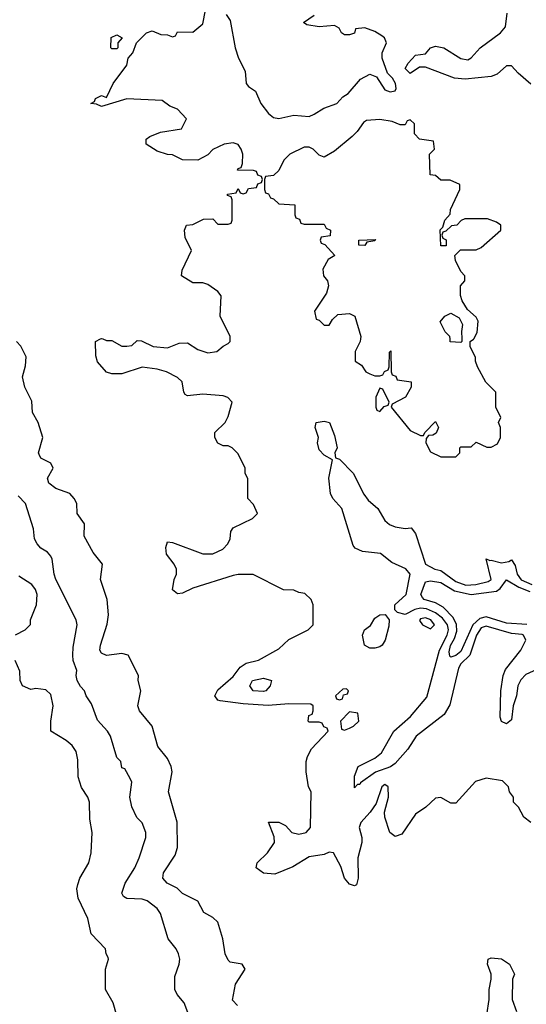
# Model space of a CAD drawing. Header units: inches. Extents: x 2601469 to 2753575, y 449403 to 582909.
# Tile 67 of 256: x 2654646 to 2656648, y 457371 to 461261. Entities that reach past the tile are written whole.
import ezdxf

# ---------------------------------------------------------------- set-up
doc = ezdxf.new("R2010")
doc.units = ezdxf.units.IN
doc.header["$MEASUREMENT"] = 0
doc.layers.add('C6455', color=7, linetype='Continuous')
doc.layers.add('C6456', color=7, linetype='Continuous')

msp = doc.modelspace()

# ---------------------------------------------------------------- linework, layer by layer
at = {"layer": 'C6455', "color": 4}
for points, elevation in [([(2655506.8, 457366.8), (2655486.8, 457386.8), (2655499, 457450), (2655538, 457510), (2655526, 457530), (2655478, 457538), (2655470, 457546), (2655459, 457570), (2655449.2, 457630), (2655430, 457695.3), (2655410, 457714), (2655373.6, 457733.6), (2655350, 457778), (2655290, 457808.7), (2655268.7, 457830), (2655229.6, 457849.6), (2655212.7, 457870), (2655214.5, 457890), (2655260.2, 457959.8), (2655269.4, 457990.6), (2655269.1, 458090.9), (2655235.1, 458210), (2655249.2, 458290), (2655245.2, 458310), (2655230, 458342), (2655192.7, 458390), (2655169.4, 458470), (2655119.3, 458530), (2655112.7, 458550), (2655125.2, 458610), (2655114, 458650), (2655115.3, 458670), (2655075.3, 458750), (2655050, 458757.2), (2654990, 458749.2), (2654970, 458759), (2654962.7, 458770), (2654965.1, 458790), (2654992.7, 458872.7), (2654997.2, 458910), (2654992.7, 458970), (2654965.2, 459050), (2654973.2, 459110), (2654936.6, 459156.6), (2654901.2, 459221.2), (2654902, 459270), (2654874, 459310), (2654872.7, 459350), (2654861.2, 459370), (2654844, 459390), (2654789.7, 459409.7), (2654761.2, 459430), (2654756, 459450), (2654779, 459490), (2654769.2, 459509.2), (2654730, 459529.3), (2654722.9, 459542.9), (2654720.9, 459550), (2654738, 459610), (2654719.3, 459670), (2654697.2, 459710), (2654694.8, 459754.8), (2654666.6, 459810), (2654657.2, 459850), (2654670, 459894), (2654672, 459930), (2654651.4, 459971.4), (2654633.2, 459990)], 24), ([(2656666, 458090), (2656638, 458110), (2656618, 458150), (2656598, 458170), (2656598, 458190), (2656582, 458210), (2656578, 458230), (2656554, 458254), (2656490, 458264), (2656448.1, 458251.9), (2656370, 458166), (2656350, 458166), (2656310, 458188), (2656290, 458186), (2656252, 458150), (2656210, 458122), (2656156.3, 458043.7), (2656130, 458034), (2656109.5, 458049.5), (2656088.7, 458110), (2656088, 458130), (2656104, 458190), (2656102, 458230), (2656090, 458239), (2656078, 458230), (2656055.3, 458164.7), (2656032, 458130), (2655994.8, 458090), (2655990, 458078), (2655987.7, 458070), (2655998, 458030), (2655998.4, 458010), (2655982, 457950), (2655984, 457870), (2655976.8, 457843.2), (2655970, 457839), (2655950, 457846), (2655930, 457869), (2655915.9, 457915.9), (2655886, 457970), (2655870, 457972.3), (2655850, 457962.7), (2655790, 457953.2), (2655726.2, 457913.8), (2655654.2, 457885.8), (2655609.7, 457889.7), (2655581.2, 457910), (2655585.2, 457930), (2655626, 457970), (2655652.7, 458010), (2655652.5, 458032.5), (2655629.1, 458090.9), (2655671.1, 458091.1), (2655696.9, 458076.9), (2655722, 458050), (2655750, 458042.8), (2655778, 458050), (2655795.3, 458070), (2655798, 458210), (2655788, 458230), (2655779, 458290), (2655779, 458330), (2655784, 458350), (2655800.2, 458379.8), (2655866, 458450), (2655862, 458462), (2655848, 458468), (2655842, 458482), (2655830, 458486), (2655790, 458486), (2655786, 458490), (2655788.4, 458511.6), (2655802, 458518), (2655806, 458530), (2655806, 458550), (2655796.4, 458556.4), (2655710, 458558), (2655628.5, 458551.5), (2655530, 458558), (2655438, 458570), (2655430, 458573.2), (2655418, 458590), (2655430, 458614), (2655490, 458666.8), (2655517.5, 458702.5), (2655540.9, 458719.1), (2655590, 458731.3), (2655670, 458776), (2655710, 458812), (2655786, 458850), (2655806, 458870), (2655806, 458950), (2655798, 458970), (2655773.6, 458993.6), (2655750, 458998), (2655730, 459008), (2655688.4, 459008.4), (2655568.9, 459068.9), (2655510, 459069.4), (2655490, 459065.1), (2655330, 459015.1), (2655290, 458995.1), (2655270, 458992.7), (2655250, 459009), (2655257, 459050), (2655266.6, 459070), (2655266.6, 459090), (2655257.2, 459110), (2655227, 459150), (2655223.7, 459176.3), (2655230, 459198), (2655250, 459196), (2655370, 459150.8), (2655410, 459150.8), (2655448.7, 459170), (2655468.7, 459190), (2655478, 459210), (2655480.4, 459239.6), (2655490, 459254), (2655566, 459290), (2655586, 459310), (2655570, 459346), (2655548, 459370), (2655547.3, 459447.3), (2655538, 459470), (2655538, 459490), (2655510, 459546), (2655486, 459570), (2655470, 459578), (2655450, 459578), (2655430, 459588), (2655418, 459610), (2655418, 459630), (2655458, 459670), (2655470, 459694), (2655486, 459750), (2655468.4, 459768.4), (2655450, 459775.3), (2655370, 459782), (2655310, 459775.3), (2655300.2, 459780.2), (2655295.3, 459790), (2655288, 459830), (2655270, 459848), (2655226, 459870), (2655190, 459881.2), (2655130.9, 459889.1), (2655050, 459862), (2655010, 459862), (2654990, 459868.7), (2654954, 459910), (2654947.3, 459932.7), (2654946, 459990), (2654966, 460000)], 16), ([(2654975, 460000), (2654990, 459994), (2655010, 459994), (2655050, 459972), (2655070, 459972), (2655090, 459974), (2655110, 459994), (2655127.3, 459992.7), (2655174, 459970), (2655230, 459964.7), (2655276.4, 459983.6), (2655310, 459984.7), (2655350, 459958), (2655390, 459944.7), (2655426, 459950), (2655450, 459972), (2655470, 459982), (2655478, 459990), (2655478, 460000)], 16), ([(2655993, 460000), (2655992, 459990), (2655972, 459950), (2655972.7, 459912.7), (2655996.9, 459896.9), (2656014, 459870), (2656030, 459862), (2656050, 459854), (2656070, 459854), (2656082, 459858), (2656088, 459872), (2656102, 459878), (2656106, 459890), (2656107.3, 459947.3), (2656112.7, 459952.7), (2656114, 459870), (2656118, 459858), (2656132.7, 459852.7), (2656138, 459838), (2656194, 459830), (2656194, 459810), (2656171.3, 459770), (2656118, 459742), (2656114, 459730), (2656190, 459638), (2656230, 459618), (2656242, 459618), (2656248, 459630), (2656290, 459674), (2656302, 459650), (2656291.6, 459628.4), (2656279.6, 459620.4), (2656262, 459618), (2656252.7, 459607.3), (2656252, 459590), (2656270, 459554), (2656310, 459534), (2656370, 459534), (2656386, 459550), (2656386, 459570), (2656390, 459574), (2656430, 459574), (2656450, 459592), (2656492.7, 459572.7), (2656510, 459572), (2656534.6, 459585.4), (2656546, 459610), (2656546, 459650), (2656538, 459670), (2656548, 459690), (2656528, 459730), (2656528, 459790), (2656488.7, 459828.7), (2656455.3, 459890), (2656447.3, 459912.7), (2656447.3, 459927.3), (2656426, 459970), (2656426, 459990), (2656440.4, 459999.6), (2656440.6, 460000)], 16), ([(2656393.5, 460000), (2656394, 459990), (2656390, 459986), (2656348, 459988), (2656346.9, 460000)], 16), ([(2656690, 458693.3), (2656646.4, 458673.6), (2656626.5, 458653.5), (2656614.3, 458630), (2656610.3, 458590), (2656597, 458550), (2656590, 458495.3), (2656570, 458479.3), (2656550, 458488.7), (2656545.6, 458505.6), (2656548.2, 458610), (2656557.4, 458670), (2656565.9, 458694.1), (2656626.3, 458770), (2656647, 458810), (2656637.2, 458830), (2656631.8, 458831.8), (2656590, 458836.4), (2656490, 458864.5), (2656470, 458858.7), (2656452.2, 458830), (2656424.9, 458750), (2656390, 458716.4), (2656380.5, 458699.5), (2656345.6, 458554.4), (2656324.2, 458515.8), (2656213.7, 458430), (2656180.3, 458379.7), (2656130, 458322.4), (2656111.1, 458308.9), (2656052, 458287.9), (2655993.8, 458246.2), (2655990, 458239), (2655981, 458239), (2655970, 458226), (2655970, 458272), (2655984.5, 458310), (2656050, 458343.1), (2656075.8, 458364.2), (2656124.4, 458450), (2656191.2, 458508.8), (2656255.2, 458584.8), (2656305.6, 458770), (2656335.2, 458830), (2656340.6, 458850), (2656337, 458870), (2656316.7, 458896.7), (2656290, 458917.5), (2656254, 458934), (2656230, 458936.3), (2656208.5, 458931.5), (2656170, 458911.2), (2656138.9, 458918.9), (2656129.3, 458929.3), (2656129.5, 458950), (2656173.3, 458990), (2656189.7, 459070), (2656171.9, 459091.9), (2656116.4, 459116.4), (2656072.5, 459152.5), (2656000.6, 459160.6), (2655972.7, 459172.7), (2655963.8, 459183.8), (2655919.7, 459330), (2655884.5, 459370), (2655874, 459390), (2655868, 459450), (2655882, 459522), (2655850, 459541.2), (2655830, 459562), (2655823.7, 459590), (2655826.6, 459610), (2655814, 459650), (2655818, 459670), (2655850, 459674.8), (2655870.4, 459670.4), (2655890, 459618), (2655901, 459570), (2655892, 459550), (2655894, 459530), (2655910, 459524.7), (2655964.4, 459470), (2656006.4, 459386.4), (2656023.5, 459363.5), (2656062, 459330), (2656090, 459282.4), (2656107.5, 459267.5), (2656130, 459257.3), (2656169.6, 459250.4), (2656193.2, 459253.2), (2656210, 459231), (2656250.4, 459110), (2656287.3, 459090), (2656310, 459085.5), (2656370, 459042), (2656410, 459026.7), (2656449.2, 459030), (2656497.8, 459042.2), (2656509.6, 459050), (2656490, 459130.8), (2656504, 459124), (2656510, 459126), (2656550, 459115.8), (2656579.2, 459120.8), (2656590, 459127.3), (2656604.4, 459104.4), (2656612.4, 459070), (2656628.6, 459048.6), (2656670, 459029.4)], 12), ([(2655329.5, 457289.5), (2655296.2, 457376.2), (2655268.7, 457410), (2655259, 457430), (2655258.9, 457481.1), (2655277.2, 457530), (2655279, 457550), (2655274, 457570), (2655265.2, 457590), (2655233.2, 457630), (2655202.7, 457730), (2655189.2, 457750), (2655150, 457779.3), (2655130, 457786), (2655070, 457789.3), (2655057.2, 457797.2), (2655049.5, 457809.5), (2655062.7, 457850), (2655100.9, 457910), (2655118, 457950), (2655145.2, 458030), (2655145.2, 458050), (2655130, 458088), (2655109.4, 458109.4), (2655088.9, 458151.1), (2655082, 458190), (2655088.9, 458248.9), (2655083.1, 458263.1), (2655062, 458302), (2655050, 458306), (2655046, 458330), (2655030, 458346), (2655005.2, 458430), (2654993.2, 458450), (2654954.2, 458494.2), (2654930, 458558), (2654908.7, 458590), (2654902, 458610), (2654886.3, 458626.3), (2654874, 458650), (2654869, 458670), (2654872.7, 458690), (2654857.2, 458730), (2654856, 458750), (2654857.2, 458782.8), (2654873.2, 458870), (2654869, 458890), (2654789.6, 459050), (2654782, 459070), (2654775.1, 459130), (2654770, 459142), (2654756.9, 459156.9), (2654730, 459173.2), (2654716, 459190), (2654705.2, 459210), (2654701.2, 459250), (2654669.5, 459349.5), (2654640.1, 459380.1)], 28), ([(2654629.4, 458830.6), (2654668, 458850), (2654688.7, 458871.3), (2654689, 458890), (2654712.7, 458950), (2654716, 458990), (2654709.2, 459010), (2654694, 459030), (2654643.1, 459063.1)], 32), ([(2656650, 458872), (2656570, 458877.4), (2656490, 458901.8), (2656465.2, 458894.8), (2656436.9, 458870), (2656390, 458765.4), (2656370, 458749.7), (2656350, 458742.7), (2656346.5, 458746.5), (2656343.9, 458763.9), (2656348.5, 458788.5), (2656364.2, 458815.8), (2656374.2, 458845.8), (2656372, 458872), (2656359.1, 458899.1), (2656319.8, 458939.8), (2656290, 458957.6), (2656245.2, 458970), (2656238, 458978), (2656232, 458990), (2656250, 459040.7), (2656270, 459044.4), (2656310, 459038.3), (2656365.1, 459005.1), (2656430, 458990.2), (2656530, 459004), (2656545.5, 459014.5), (2656570, 459047.7), (2656619.1, 459019.1), (2656661.9, 459001.9)], 8), ([(2655030, 457326), (2655016.4, 457376.4), (2654986, 457430), (2654985.2, 457510), (2654998, 457550), (2654996.4, 457556.4), (2654988, 457570), (2654986, 457590), (2654929.2, 457650), (2654915.1, 457710), (2654877, 457790), (2654872.7, 457827.3), (2654875.5, 457844.5), (2654884, 457870), (2654919, 457930), (2654929.2, 457970), (2654933.2, 458050), (2654923.2, 458103.2), (2654922, 458170), (2654915.3, 458190), (2654890, 458228), (2654878, 458270), (2654876.6, 458336.6), (2654869.3, 458370), (2654854, 458394), (2654830, 458414), (2654769, 458450), (2654769.3, 458490), (2654779.3, 458550), (2654770, 458595.3), (2654750, 458613.2), (2654710, 458619), (2654690, 458615.3), (2654658, 458630), (2654648.7, 458650), (2654647.3, 458687.3), (2654628, 458730)], 32), ([(2656492.7, 457330), (2656501.2, 457390), (2656501.2, 457430), (2656509.2, 457470), (2656509.2, 457490), (2656495.3, 457530), (2656498, 457550), (2656510, 457554.8), (2656550, 457550.8), (2656582, 457530), (2656602, 457490), (2656594, 457470), (2656592, 457390), (2656610, 457342)], 16)]:
    msp.add_lwpolyline(points, dxfattribs=dict(at, elevation=elevation))
for points, elevation in [([(2656070, 459806), (2656054, 459770), (2656054, 459730), (2656058, 459718), (2656070, 459714), (2656087.3, 459732.7), (2656102, 459738), (2656106, 459750), (2656082, 459802)], 16), ([(2656050, 458777.6), (2656030, 458778.4), (2656009.5, 458789.5), (2656001.2, 458830), (2656009, 458850), (2656032.1, 458867.9), (2656050, 458897.3), (2656070, 458910.5), (2656090.6, 458910.6), (2656106.8, 458890), (2656105.4, 458865.4), (2656090.6, 458810), (2656079.1, 458790), (2656070, 458783.6)], 12), ([(2656250, 458898.7), (2656230, 458894.5), (2656227, 458887), (2656238.8, 458870), (2656270, 458854.8), (2656285.2, 458870), (2656271.5, 458890)], 16), ([(2655610, 458606.9), (2655569.4, 458610), (2655556, 458630), (2655566.6, 458650), (2655610, 458659.1), (2655642, 458650), (2655636, 458630), (2655618.8, 458610)], 12), ([(2655938, 458618), (2655923.6, 458616.4), (2655894, 458590), (2655898, 458578), (2655910, 458574), (2655922, 458578), (2655926, 458594), (2655942, 458598), (2655946, 458610)], 16), ([(2655950, 458526), (2655914, 458490), (2655918, 458458), (2655930, 458454), (2655950, 458462), (2655966, 458470), (2655986, 458490), (2655982, 458522)], 16)]:
    msp.add_lwpolyline(points, close=True, dxfattribs=dict(at, elevation=elevation))
at = {"layer": 'C6456', "color": 4}
for points, elevation in [([(2655478, 460000), (2655478, 460010), (2655438, 460090), (2655442, 460170), (2655430, 460188), (2655390, 460215.3), (2655370, 460222), (2655330, 460222), (2655286, 460250), (2655288.4, 460271.6), (2655326, 460350), (2655300.4, 460400.4), (2655298, 460430), (2655306, 460450), (2655330, 460452), (2655372.7, 460472.7), (2655410, 460474), (2655430, 460454), (2655470, 460454), (2655482, 460458), (2655486, 460470), (2655486, 460550), (2655482, 460562), (2655467.3, 460567.3), (2655467.3, 460572.7), (2655502, 460578), (2655510, 460594), (2655518, 460578), (2655530, 460574), (2655542, 460578), (2655550, 460594), (2655582, 460598), (2655587.3, 460612.7), (2655602, 460618), (2655606, 460630), (2655602, 460642), (2655587.3, 460647.3), (2655582, 460662), (2655570, 460666), (2655507.3, 460667.3), (2655510, 460674), (2655522, 460678), (2655527.3, 460692.7), (2655528, 460730), (2655522, 460750), (2655510, 460768), (2655490, 460775.3), (2655454, 460770), (2655410, 460748), (2655390, 460728), (2655350, 460706), (2655290, 460708), (2655250, 460728), (2655230, 460728.7), (2655190, 460742), (2655146, 460770), (2655146, 460790), (2655160.4, 460799.6), (2655203.1, 460816.9), (2655286, 460830), (2655306, 460870), (2655270, 460908), (2655240.2, 460920.2), (2655210, 460942), (2655070, 460948.7), (2654970, 460918), (2654950, 460928), (2654928, 460930), (2654942, 460938), (2654946, 460950), (2654970, 460962), (2654990, 460954), (2655015.3, 461010), (2655070, 461082), (2655075.3, 461110), (2655094, 461130), (2655108, 461170), (2655148, 461210), (2655170, 461218), (2655203.6, 461203.6), (2655230, 461202), (2655250, 461194), (2655262, 461198), (2655270, 461214), (2655330, 461212), (2655370, 461244.7), (2655381.2, 461298.8)], 16), ([(2655462, 461282), (2655478.4, 461258.4), (2655498, 461150), (2655510.7, 461110), (2655538, 461058), (2655541, 461010), (2655550, 460998), (2655578.8, 460978.8), (2655599.1, 460930), (2655630, 460890.7), (2655650, 460875.5), (2655670, 460870.5), (2655730, 460884.4), (2655790, 460879.1), (2655810, 460887.7), (2655847.8, 460912.2), (2655899.3, 460930), (2655923.6, 460956.4), (2655944, 460970), (2655993.6, 461026.4), (2656030, 461046), (2656056.3, 461036.3), (2656090, 460984.9), (2656110, 460976.3), (2656130, 460981), (2656134.5, 460990), (2656131.3, 461010), (2656119.5, 461030), (2656099.3, 461050), (2656079, 461110), (2656079, 461130), (2656095.3, 461170), (2656088, 461190), (2656078, 461198), (2656050, 461215.3), (2656010, 461228.7), (2655974, 461226), (2655970, 461208.7), (2655950, 461202), (2655930, 461202), (2655918, 461210), (2655908.4, 461228.4), (2655890, 461238), (2655830, 461232.7), (2655781.2, 461241.2), (2655768, 461250), (2655810, 461279.3)], 16), ([(2656666.7, 461006.7), (2656615.6, 461050), (2656590, 461079), (2656570, 461079.3), (2656533.4, 461046.6), (2656510, 461036.9), (2656406.3, 461026.3), (2656364, 461030), (2656250, 461074), (2656226.4, 461073.6), (2656190, 461049.2), (2656170, 461069), (2656182, 461090), (2656210, 461121), (2656250, 461126), (2656269.5, 461150.5), (2656290, 461157.1), (2656322.8, 461150), (2656390, 461108.4), (2656416.9, 461103.1), (2656430, 461110.5), (2656465.6, 461150), (2656547, 461210), (2656566.3, 461233.7), (2656572.3, 461287.7)], 12), ([(2656440.6, 460000), (2656454.6, 460025.4), (2656458, 460070), (2656450, 460086), (2656416.4, 460116.4), (2656395.3, 460150), (2656388.4, 460171.6), (2656388, 460210), (2656406, 460230), (2656406, 460250), (2656390, 460266), (2656368, 460310), (2656366, 460330), (2656388.4, 460351.6), (2656450, 460352), (2656470, 460362), (2656548, 460430), (2656548, 460450), (2656530, 460462), (2656494.6, 460474.6), (2656405.4, 460474.6), (2656391.6, 460468.4), (2656374, 460450), (2656352.7, 460447.3), (2656330, 460426), (2656318, 460422), (2656314, 460410), (2656318, 460398), (2656331.6, 460391.6), (2656332, 460368), (2656310, 460368), (2656308.4, 460431.6), (2656318, 460442), (2656326, 460470), (2656347.3, 460492.7), (2656348.4, 460511.6), (2656386, 460590), (2656386, 460610), (2656347.3, 460627.3), (2656310, 460628), (2656290, 460646), (2656269.1, 460649.1), (2656266, 460730), (2656286, 460750), (2656282, 460782), (2656226, 460790), (2656206, 460810), (2656206, 460850), (2656190, 460866), (2656178, 460862), (2656170, 460846), (2656150, 460846), (2656118.9, 460858.9), (2656070, 460866.6), (2656016.8, 460863.2), (2656004.7, 460855.3), (2655980.4, 460819.6), (2655960.5, 460799.5), (2655890, 460742), (2655850, 460718), (2655830, 460726), (2655806, 460750), (2655790, 460758), (2655770, 460758), (2655714, 460730), (2655690, 460706), (2655670, 460666), (2655650, 460646), (2655618, 460642), (2655614, 460630), (2655614, 460590), (2655618, 460578), (2655630, 460574), (2655638, 460558), (2655650, 460554), (2655670, 460534), (2655734, 460530), (2655734, 460490), (2655738, 460478), (2655752.7, 460472.7), (2655758, 460458), (2655770, 460454), (2655850, 460454), (2655858, 460438), (2655874, 460430), (2655872.7, 460407.3), (2655838, 460402), (2655834, 460390), (2655838, 460378), (2655852.7, 460372.7), (2655892, 460330), (2655866, 460314), (2655844, 460276), (2655846.8, 460250), (2655862.8, 460230), (2655867.3, 460210), (2655859.3, 460180.7), (2655812, 460110), (2655818, 460078), (2655830, 460074), (2655850, 460054), (2655870, 460054), (2655883.1, 460076.9), (2655904, 460096), (2655950, 460101), (2655970.7, 460090.7), (2655994, 460010), (2655993, 460000)], 16), ([(2656346.9, 460000), (2656346, 460010), (2656328.4, 460028.4), (2656308, 460068), (2656326, 460090), (2656350, 460102), (2656383.6, 460083.6), (2656396.9, 460056.9), (2656392, 460030), (2656393.5, 460000)], 16), ([(2654966, 460000), (2654970, 460002), (2654975, 460000)], 16)]:
    msp.add_lwpolyline(points, dxfattribs=dict(at, elevation=elevation))
at = {"layer": 'C6456', "color": 4, "elevation": 16}
for points in [[(2655010, 461146), (2655006, 461150), (2655008.4, 461191.6), (2655030, 461202), (2655052, 461190), (2655034, 461170), (2655034, 461150), (2655030, 461146)], [(2656010, 460369), (2655986, 460370), (2655986, 460390), (2656052.7, 460392.7), (2656050, 460388), (2656018, 460382)]]:
    msp.add_lwpolyline(points, close=True, dxfattribs=at)

doc.saveas('drawing.dxf')
